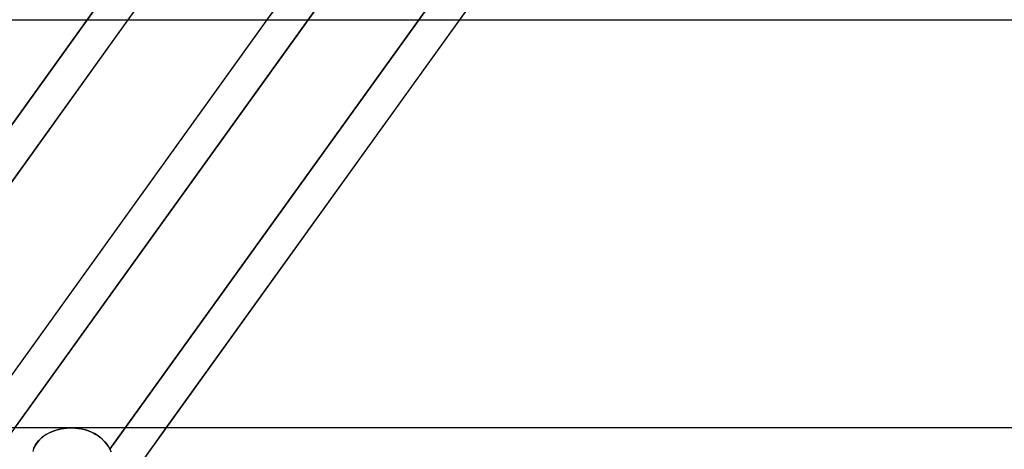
# Model space of a CAD drawing. Header units: millimetres. Extents: x -243 to 243, y -86 to 92.
# Tile 50 of 79: x 57.31 to 74.22, y 25.59 to 32.96. Entities that reach past the tile are written whole.
import ezdxf

# ---------------------------------------------------------------- set-up
doc = ezdxf.new("R2010")
doc.units = ezdxf.units.MM
doc.layers.add('MAIN-1', color=7, linetype='Continuous')

msp = doc.modelspace()

# ---------------------------------------------------------------- linework, layer by layer
at = {"layer": 'MAIN-1'}
for p, q in [((50.335, 17.357), (69.094, 43.441)), ((46.593, 15.474), (65.352, 41.558)), ((52.288, 15.474), (71.047, 41.558)), ((59.17, 32.962), (60.457, 34.752)), ((61.558, 32.962), (62.846, 34.752)), ((64.866, 32.962), (66.153, 34.752)), ((53.215, 25.661), (58.643, 33.209)), ((58.643, 33.209), (53.215, 25.661)), ((62.44, 33.209), (57.012, 25.661)), ((58.856, 25.586), (64.297, 33.151)), ((64.297, 33.151), (58.856, 25.586)), ((62.263, 32.962), (62.44, 33.209)), ((-129.187, 32.962), (129.187, 32.962)), ((-129.187, 32.962), (129.187, 32.962)), ((54.129, 25.952), (59.17, 32.962)), ((56.517, 25.952), (61.558, 32.962)), ((57.221, 25.952), (62.263, 32.962)), ((58.974, 32.962), (62.976, 32.962)), ((58.974, 32.962), (62.976, 32.962)), ((59.824, 25.952), (64.866, 32.962)), ((64.615, 32.962), (86.278, 32.962)), ((64.615, 32.962), (86.278, 32.962)), ((135.479, 25.952), (-135.479, 25.952)), ((135.479, 25.952), (-135.479, 25.952)), ((57.8, 25.862), (57.841, 25.882)), ((57.851, 25.886), (57.805, 25.865)), ((57.841, 25.882), (57.884, 25.899)), ((57.899, 25.905), (57.851, 25.886)), ((57.884, 25.899), (57.928, 25.914)), ((57.948, 25.92), (57.899, 25.905)), ((57.928, 25.914), (57.972, 25.926)), ((57.998, 25.932), (57.948, 25.92)), ((57.972, 25.926), (58.018, 25.936)), ((58.05, 25.942), (57.998, 25.932)), ((58.018, 25.936), (58.065, 25.944)), ((58.103, 25.948), (58.05, 25.942)), ((58.065, 25.944), (58.113, 25.949)), ((58.156, 25.952), (58.103, 25.948)), ((58.113, 25.949), (58.162, 25.952)), ((58.211, 25.952), (58.156, 25.952)), ((58.162, 25.952), (58.211, 25.952)), ((77.328, 25.952), (58.19, 25.952)), ((77.328, 25.952), (58.19, 25.952)), ((58.211, 25.952), (58.263, 25.95)), ((58.267, 25.949), (58.211, 25.952)), ((58.263, 25.95), (58.316, 25.944)), ((58.324, 25.943), (58.267, 25.949)), ((58.316, 25.944), (58.369, 25.935)), ((58.38, 25.932), (58.324, 25.943)), ((58.369, 25.935), (58.42, 25.923)), ((58.434, 25.919), (58.38, 25.932)), ((58.42, 25.923), (58.47, 25.907)), ((58.488, 25.901), (58.434, 25.919)), ((58.47, 25.907), (58.519, 25.889)), ((58.54, 25.88), (58.488, 25.901)), ((58.519, 25.889), (58.567, 25.867)), ((58.537, 24.162), (59.824, 25.952)), ((58.59, 25.855), (58.54, 25.88)), ((57.615, 25.714), (57.587, 25.676)), ((57.6, 25.695), (57.627, 25.729)), ((57.646, 25.75), (57.615, 25.714)), ((57.627, 25.729), (57.656, 25.76)), ((57.681, 25.783), (57.646, 25.75)), ((57.656, 25.76), (57.688, 25.789)), ((57.72, 25.813), (57.681, 25.783)), ((57.688, 25.789), (57.723, 25.816)), ((57.761, 25.841), (57.72, 25.813)), ((57.723, 25.816), (57.761, 25.84)), ((57.805, 25.865), (57.761, 25.841)), ((57.761, 25.84), (57.8, 25.862)), ((58.567, 25.867), (58.612, 25.842)), ((58.638, 25.826), (58.59, 25.855)), ((58.612, 25.842), (58.656, 25.814)), ((58.682, 25.794), (58.638, 25.826)), ((58.656, 25.814), (58.697, 25.783)), ((58.724, 25.759), (58.682, 25.794)), ((58.697, 25.783), (58.735, 25.749)), ((58.763, 25.72), (58.724, 25.759)), ((58.735, 25.749), (58.77, 25.712)), ((58.798, 25.678), (58.763, 25.72)), ((58.77, 25.712), (58.802, 25.673)), ((57.545, 25.594), (57.53, 25.55)), ((57.541, 25.585), (57.557, 25.623)), ((57.564, 25.636), (57.545, 25.594)), ((57.557, 25.623), (57.577, 25.66)), ((57.587, 25.676), (57.564, 25.636)), ((57.577, 25.66), (57.6, 25.695)), ((58.829, 25.633), (58.798, 25.678)), ((58.802, 25.673), (58.831, 25.63)), ((58.856, 25.586), (58.829, 25.633)), ((58.831, 25.63), (58.856, 25.586)), ((58.856, 25.586), (58.877, 25.543)), ((58.877, 25.543), (58.856, 25.586))]:
    msp.add_line(p, q, dxfattribs=at)

doc.saveas('drawing.dxf')
